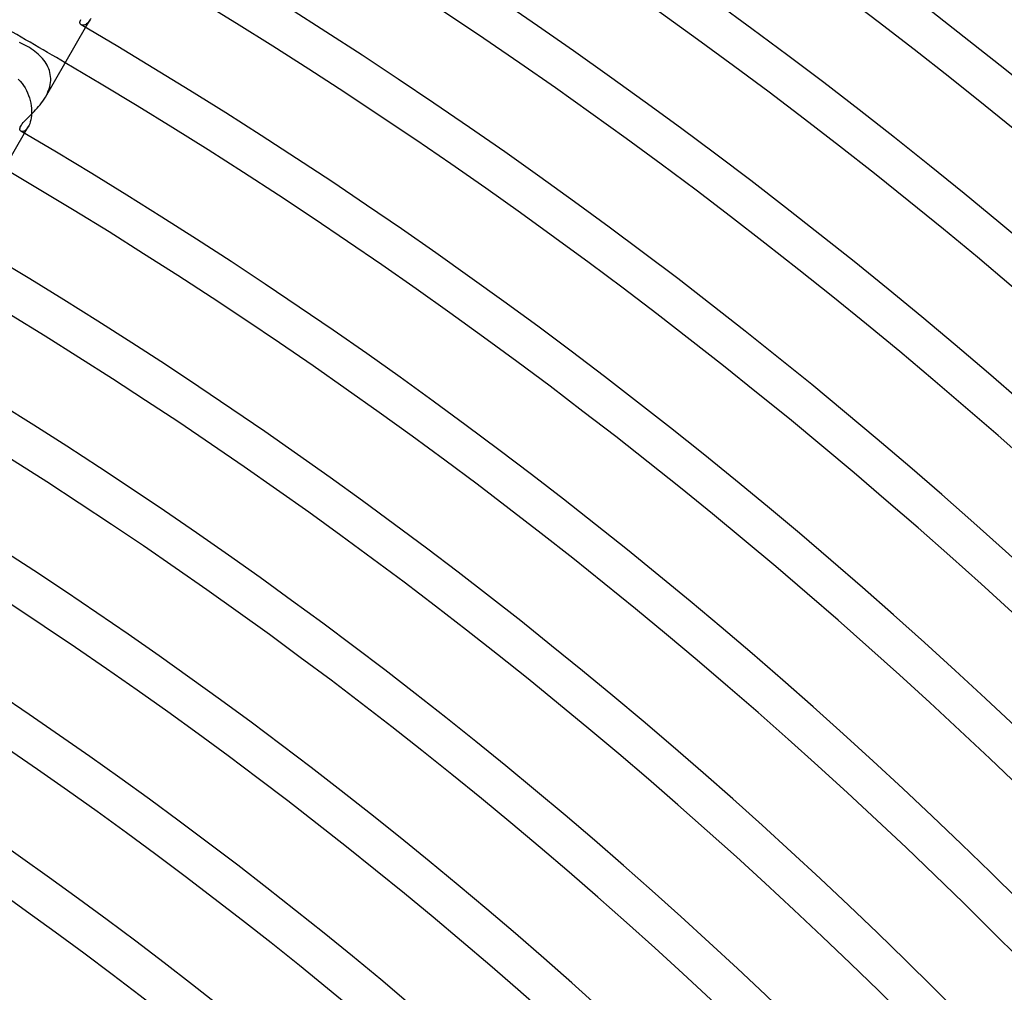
# Model space of a CAD drawing. Header units: millimetres. Extents: x -345 to 345, y -305 to 305.
# Tile 73 of 79: x 124 to 173, y 170 to 218. Entities that reach past the tile are written whole.
import ezdxf

# ---------------------------------------------------------------- set-up
doc = ezdxf.new("R2010")
doc.units = ezdxf.units.MM
doc.layers.add('HIDDEN', color=7, linetype='Continuous')
doc.layers.add('THICK', color=7, linetype='Continuous')

msp = doc.modelspace()

# ---------------------------------------------------------------- linework, layer by layer
at = {"layer": 'HIDDEN'}
for p, q in [((127.728, 217.232), (127.946, 217.608)), ((127.863, 217.49), (127.819, 217.444)), ((127.905, 217.545), (127.863, 217.49)), ((127.945, 217.608), (127.905, 217.545)), ((127.981, 217.675), (127.945, 217.608)), ((127.542, 217.345), (127.513, 217.358)), ((127.575, 217.338), (127.542, 217.345)), ((127.611, 217.338), (127.575, 217.338)), ((127.649, 217.344), (127.611, 217.338)), ((127.69, 217.357), (127.649, 217.344)), ((127.733, 217.378), (127.69, 217.357)), ((127.776, 217.407), (127.733, 217.378)), ((127.819, 217.444), (127.776, 217.407)), ((124.583, 216.446), (124.484, 216.489)), ((124.682, 216.4), (124.583, 216.446)), ((124.78, 216.349), (124.682, 216.4)), ((124.878, 216.295), (124.78, 216.349)), ((124.969, 216.24), (124.878, 216.295)), ((125.06, 216.182), (124.969, 216.24)), ((125.148, 216.121), (125.06, 216.182)), ((125.234, 216.058), (125.148, 216.121)), ((125.317, 215.992), (125.234, 216.058)), ((125.397, 215.923), (125.317, 215.992)), ((125.473, 215.853), (125.397, 215.923)), ((125.545, 215.78), (125.473, 215.853)), ((125.613, 215.705), (125.545, 215.78)), ((125.677, 215.628), (125.613, 215.705)), ((125.736, 215.548), (125.677, 215.628)), ((125.79, 215.466), (125.736, 215.548)), ((125.839, 215.382), (125.79, 215.466)), ((125.882, 215.296), (125.839, 215.382)), ((125.92, 215.207), (125.882, 215.296)), ((125.952, 215.116), (125.92, 215.207)), ((125.978, 215.022), (125.952, 215.116)), ((124.425, 214.689), (124.52, 214.591)), ((124.52, 214.591), (124.608, 214.486)), ((125.997, 214.927), (125.978, 215.022)), ((126.01, 214.829), (125.997, 214.927)), ((126.005, 214.527), (126.014, 214.628)), ((126.015, 214.729), (126.01, 214.829)), ((126.014, 214.628), (126.015, 214.729)), ((124.608, 214.486), (124.687, 214.376)), ((124.687, 214.376), (124.759, 214.262)), ((124.759, 214.262), (124.823, 214.143)), ((124.823, 214.143), (124.88, 214.021)), ((125.857, 214.012), (125.899, 214.113)), ((125.899, 214.113), (125.936, 214.216)), ((125.936, 214.216), (125.966, 214.319)), ((125.966, 214.319), (125.989, 214.424)), ((125.989, 214.424), (126.005, 214.527)), ((124.88, 214.021), (124.93, 213.896)), ((124.93, 213.896), (124.972, 213.77)), ((124.972, 213.77), (125.008, 213.642)), ((125.008, 213.642), (125.036, 213.515)), ((125.754, 213.812), (125.808, 213.911)), ((125.808, 213.911), (125.857, 214.012)), ((125.036, 213.515), (125.056, 213.388)), ((125.056, 213.388), (125.07, 213.262)), ((125.07, 213.262), (125.077, 213.139)), ((125.077, 213.139), (125.077, 213.019)), ((125.037, 212.69), (125.013, 212.594)), ((125.057, 212.793), (125.037, 212.69)), ((125.07, 212.903), (125.057, 212.793)), ((125.077, 213.019), (125.07, 212.903)), ((124.74, 212.162), (124.697, 212.139)), ((124.728, 212.035), (124.914, 212.358)), ((124.784, 212.195), (124.74, 212.162)), ((124.828, 212.238), (124.784, 212.195)), ((124.872, 212.293), (124.828, 212.238)), ((124.914, 212.358), (124.872, 212.293)), ((124.951, 212.427), (124.914, 212.358)), ((124.984, 212.506), (124.951, 212.427)), ((125.013, 212.594), (124.984, 212.506)), ((124.584, 212.125), (124.555, 212.137)), ((124.618, 212.121), (124.584, 212.125)), ((124.656, 212.126), (124.618, 212.121)), ((124.697, 212.139), (124.656, 212.126))]:
    msp.add_line(p, q, dxfattribs=at)
msp.add_arc((0, 0), 250, 59.5416, 60.45839, dxfattribs=at)
at = {"layer": 'THICK'}
for p, q in [((127.45, 217.497), (127.457, 217.534)), ((127.45, 217.464), (127.45, 217.497)), ((127.457, 217.534), (127.47, 217.575)), ((127.47, 217.575), (127.491, 217.62)), ((125.754, 213.812), (127.728, 217.232)), ((127.455, 217.435), (127.45, 217.464)), ((127.464, 217.41), (127.455, 217.435)), ((127.477, 217.389), (127.464, 217.41)), ((127.494, 217.372), (127.477, 217.389)), ((127.513, 217.358), (127.494, 217.372)), ((125.563, 213.524), (125.63, 213.617)), ((125.63, 213.617), (125.694, 213.713)), ((125.694, 213.713), (125.754, 213.812)), ((125.197, 213.102), (125.272, 213.181)), ((125.272, 213.181), (125.347, 213.263)), ((125.347, 213.263), (125.42, 213.347)), ((125.42, 213.347), (125.492, 213.434)), ((125.492, 213.434), (125.563, 213.524)), ((124.723, 212.623), (124.783, 212.686)), ((124.783, 212.686), (124.846, 212.751)), ((124.846, 212.751), (124.911, 212.816)), ((124.911, 212.816), (124.979, 212.884)), ((124.979, 212.884), (125.05, 212.954)), ((125.05, 212.954), (125.123, 213.027)), ((125.123, 213.027), (125.197, 213.102)), ((124.503, 212.261), (124.51, 212.297)), ((124.503, 212.231), (124.503, 212.261)), ((124.506, 212.206), (124.503, 212.231)), ((124.513, 212.184), (124.506, 212.206)), ((124.51, 212.297), (124.523, 212.338)), ((124.524, 212.165), (124.513, 212.184)), ((124.523, 212.338), (124.545, 212.385)), ((124.538, 212.149), (124.524, 212.165)), ((124.545, 212.385), (124.577, 212.44)), ((124.577, 212.44), (124.619, 212.499)), ((124.619, 212.499), (124.668, 212.56)), ((124.668, 212.56), (124.723, 212.623)), ((122.701, 208.524), (124.728, 212.035)), ((124.555, 212.137), (124.538, 212.149))]:
    msp.add_line(p, q, dxfattribs=at)
for radius, start, end in [(305, 0.37569, 59.62428), (301, 0.34607, 59.6539), (298, 0.38451, 59.61546), (294, 0.22855, 59.77142), (292, 0.39242, 59.60755), (288, 0.25703, 59.743), (286, 0.40067, 59.5993), (282, 0.28338, 59.71658), (280, 0.40926, 59.59076), (276, 0.30819, 59.69177), (274, 0.4182, 59.58177), (270, 0.33186, 59.66811), (268, 0.4276, 59.57243), (264, 0.3546, 59.64542), (262, 0.4374, 59.56263), (258, 0.37661, 59.62336), (256, 0.44765, 59.55237), (252, 0.39809, 59.60193), (250, 0.45837, 59.5416), (246, 0.41906, 59.58096), (244, 0.46965, 59.53037), (240, 0.43963, 59.56034), (238, 0.48146, 59.51851), (234, 0.45997, 59.54006), (232, 0.49395, 59.50608), (228, 0.47997, 59.52), (226, 0.50707, 59.49296), (222, 0.49979, 59.50018), (220, 0.52088, 59.47915), (216, 0.51944, 59.48052), (214, 0.53549, 59.46454), (210, 0.53898, 59.46104), (208, 0.55096, 59.44907), (204, 0.55835, 59.44168), (202, 0.56729, 59.43268), (198, 0.5776, 59.42237)]:
    msp.add_arc((0, 0), radius, start, end, dxfattribs=at)

doc.saveas('drawing.dxf')
